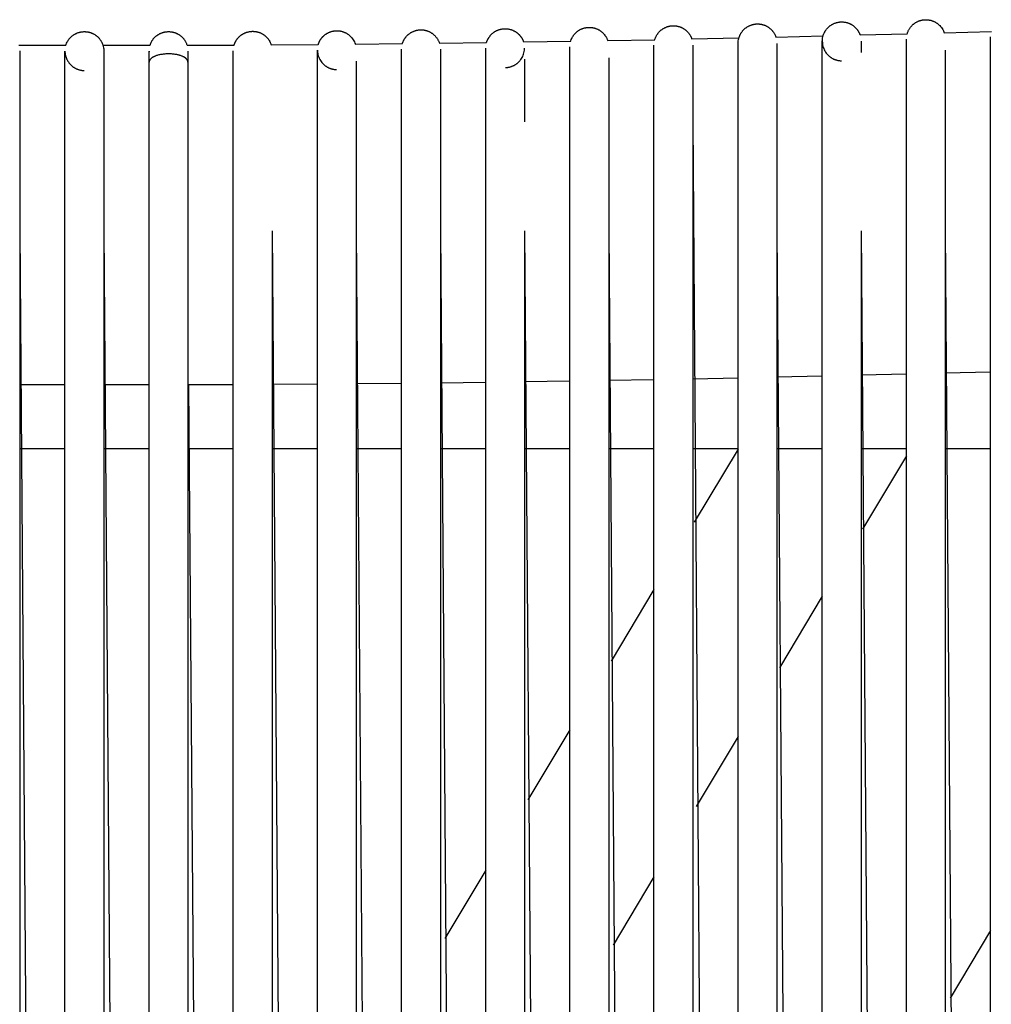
# Model space of a CAD drawing. Header units: millimetres. Extents: x 5000 to 6892, y 0 to 1693.
# Tile 44 of 49: x 5376 to 5526, y 1535 to 1687. Entities that reach past the tile are written whole.
import ezdxf

# ---------------------------------------------------------------- set-up
doc = ezdxf.new("R2010")
doc.units = ezdxf.units.MM
doc.layers.add('Make2D$Sichtbar$Kurven', color=18, linetype='Continuous', true_color=0x000000)

msp = doc.modelspace()

# ---------------------------------------------------------------- linework, layer by layer
at = {"layer": 'Make2D$Sichtbar$Kurven', "color": 18, "lineweight": -3, "true_color": 0x000000}
for points in [[(5500.98, 1685.89), (5501.04, 1685.93), (5501.1, 1685.98), (5501.17, 1686.02), (5501.23, 1686.06), (5501.29, 1686.1), (5501.36, 1686.13), (5501.42, 1686.17), (5501.49, 1686.2), (5501.55, 1686.23), (5501.62, 1686.26), (5501.69, 1686.29), (5501.75, 1686.32), (5501.82, 1686.34), (5501.89, 1686.37), (5501.96, 1686.39), (5502.03, 1686.41), (5502.1, 1686.43), (5502.17, 1686.44), (5502.25, 1686.46), (5502.32, 1686.47), (5502.39, 1686.48), (5502.46, 1686.49), (5502.54, 1686.5), (5502.61, 1686.5), (5502.68, 1686.51), (5502.76, 1686.51), (5502.83, 1686.51), (5502.9, 1686.51), (5502.98, 1686.51), (5503.05, 1686.5), (5503.13, 1686.49), (5503.2, 1686.49), (5503.27, 1686.48), (5503.35, 1686.46), (5503.42, 1686.45), (5503.49, 1686.43), (5503.56, 1686.42), (5503.64, 1686.4), (5503.71, 1686.38), (5503.78, 1686.35), (5503.85, 1686.33), (5503.91, 1686.3), (5503.98, 1686.27), (5504.05, 1686.25), (5504.12, 1686.21), (5504.18, 1686.18), (5504.25, 1686.15), (5504.31, 1686.11), (5504.37, 1686.07), (5504.43, 1686.04), (5504.5, 1686), (5504.56, 1685.95), (5504.61, 1685.91), (5504.67, 1685.87), (5504.73, 1685.82), (5504.79, 1685.77), (5504.84, 1685.72), (5504.89, 1685.67), (5504.95, 1685.62), (5505, 1685.57), (5505.05, 1685.51), (5505.1, 1685.46), (5505.14, 1685.4), (5505.19, 1685.34), (5505.23, 1685.29), (5505.26, 1685.24), (5505.3, 1685.19), (5505.33, 1685.14), (5505.36, 1685.09), (5505.4, 1685.04), (5505.43, 1684.98), (5505.46, 1684.93), (5505.48, 1684.88), (5505.51, 1684.82), (5505.54, 1684.77), (5505.56, 1684.71), (5505.58, 1684.66), (5505.61, 1684.6), (5505.63, 1684.55), (5505.65, 1684.49)], [(5513.7, 1685.99), (5513.76, 1686.04), (5513.81, 1686.09), (5513.87, 1686.14), (5513.93, 1686.18), (5513.98, 1686.23), (5514.04, 1686.28), (5514.1, 1686.32), (5514.16, 1686.36), (5514.23, 1686.4), (5514.29, 1686.44), (5514.35, 1686.47), (5514.42, 1686.51), (5514.48, 1686.54), (5514.55, 1686.57), (5514.61, 1686.6), (5514.68, 1686.63), (5514.75, 1686.66), (5514.82, 1686.68), (5514.89, 1686.71), (5514.96, 1686.73), (5515.03, 1686.75), (5515.1, 1686.77), (5515.17, 1686.78), (5515.24, 1686.8), (5515.31, 1686.81), (5515.39, 1686.82), (5515.46, 1686.83), (5515.53, 1686.84), (5515.61, 1686.84), (5515.68, 1686.85), (5515.76, 1686.85), (5515.83, 1686.85), (5515.91, 1686.85), (5515.98, 1686.85), (5516.05, 1686.84), (5516.13, 1686.84), (5516.2, 1686.83), (5516.27, 1686.82), (5516.35, 1686.8), (5516.42, 1686.79), (5516.49, 1686.77), (5516.56, 1686.76), (5516.63, 1686.74), (5516.7, 1686.72), (5516.77, 1686.69), (5516.84, 1686.67), (5516.91, 1686.64), (5516.98, 1686.62), (5517.04, 1686.59), (5517.11, 1686.56), (5517.18, 1686.52), (5517.24, 1686.49), (5517.3, 1686.45), (5517.37, 1686.42), (5517.43, 1686.38), (5517.49, 1686.34), (5517.55, 1686.3), (5517.61, 1686.25), (5517.67, 1686.21), (5517.73, 1686.16), (5517.78, 1686.11), (5517.84, 1686.06), (5517.89, 1686.01), (5517.95, 1685.96), (5518.09, 1685.81), (5518.21, 1685.65), (5518.33, 1685.49), (5518.43, 1685.32), (5518.52, 1685.14), (5518.6, 1684.96), (5518.65, 1684.84)], [(5382.95, 1682.92), (5382.99, 1683.02), (5383.06, 1683.21), (5383.15, 1683.4), (5383.19, 1683.46), (5383.23, 1683.53), (5383.26, 1683.59), (5383.3, 1683.66), (5383.34, 1683.72), (5383.39, 1683.78), (5383.43, 1683.84), (5383.48, 1683.89), (5383.52, 1683.95), (5383.57, 1684.01), (5383.62, 1684.06), (5383.67, 1684.11), (5383.72, 1684.16), (5383.78, 1684.21), (5383.83, 1684.26), (5383.89, 1684.31), (5383.94, 1684.36), (5384, 1684.4), (5384.06, 1684.45), (5384.12, 1684.49), (5384.18, 1684.53), (5384.24, 1684.57), (5384.31, 1684.6), (5384.37, 1684.64), (5384.43, 1684.67), (5384.5, 1684.71), (5384.57, 1684.74), (5384.63, 1684.77), (5384.7, 1684.8), (5384.77, 1684.82), (5384.84, 1684.85), (5384.91, 1684.87), (5384.99, 1684.89), (5385.06, 1684.91), (5385.13, 1684.93), (5385.2, 1684.95), (5385.27, 1684.96), (5385.35, 1684.97), (5385.42, 1684.98), (5385.49, 1684.99), (5385.57, 1685), (5385.64, 1685), (5385.71, 1685.01), (5385.79, 1685.01), (5385.86, 1685.01), (5385.93, 1685.01), (5386, 1685), (5386.08, 1685), (5386.15, 1684.99), (5386.22, 1684.98), (5386.29, 1684.97), (5386.37, 1684.96), (5386.44, 1684.94), (5386.51, 1684.93), (5386.58, 1684.91), (5386.65, 1684.89), (5386.72, 1684.87), (5386.79, 1684.85), (5386.86, 1684.82), (5386.93, 1684.79), (5387, 1684.76), (5387.07, 1684.73), (5387.13, 1684.7), (5387.2, 1684.67)], [(5395.95, 1682.91), (5395.97, 1682.98), (5396, 1683.04), (5396.02, 1683.11), (5396.05, 1683.18), (5396.08, 1683.25), (5396.11, 1683.32), (5396.15, 1683.38), (5396.18, 1683.45), (5396.22, 1683.51), (5396.25, 1683.58), (5396.29, 1683.64), (5396.33, 1683.7), (5396.38, 1683.76), (5396.42, 1683.82), (5396.46, 1683.88), (5396.51, 1683.93), (5396.56, 1683.99), (5396.61, 1684.04), (5396.66, 1684.1), (5396.71, 1684.15), (5396.76, 1684.2), (5396.81, 1684.25), (5396.87, 1684.3), (5396.93, 1684.34), (5396.98, 1684.39), (5397.04, 1684.43), (5397.1, 1684.48), (5397.16, 1684.52), (5397.23, 1684.56), (5397.29, 1684.59), (5397.35, 1684.63), (5397.42, 1684.67), (5397.49, 1684.7), (5397.55, 1684.73), (5397.62, 1684.76), (5397.69, 1684.79), (5397.76, 1684.82), (5397.83, 1684.84), (5397.9, 1684.87), (5397.97, 1684.89), (5398.04, 1684.91), (5398.11, 1684.93), (5398.18, 1684.94), (5398.25, 1684.96), (5398.33, 1684.97), (5398.4, 1684.98), (5398.47, 1684.99), (5398.54, 1685), (5398.62, 1685), (5398.69, 1685.01), (5398.76, 1685.01), (5398.84, 1685.01), (5398.91, 1685.01), (5398.98, 1685.01), (5399.06, 1685), (5399.13, 1684.99), (5399.2, 1684.98), (5399.27, 1684.97), (5399.35, 1684.96), (5399.42, 1684.95), (5399.49, 1684.93), (5399.56, 1684.91), (5399.63, 1684.89), (5399.71, 1684.87), (5399.78, 1684.85), (5399.85, 1684.83)], [(5408.95, 1682.94), (5408.97, 1683.01), (5408.99, 1683.07), (5409.01, 1683.13), (5409.04, 1683.2), (5409.06, 1683.26), (5409.09, 1683.32), (5409.12, 1683.38), (5409.15, 1683.44), (5409.18, 1683.49), (5409.21, 1683.55), (5409.24, 1683.61), (5409.28, 1683.67), (5409.31, 1683.72), (5409.35, 1683.78), (5409.39, 1683.83), (5409.43, 1683.88), (5409.47, 1683.93), (5409.51, 1683.99), (5409.56, 1684.04), (5409.6, 1684.09), (5409.65, 1684.13), (5409.69, 1684.18), (5409.74, 1684.23), (5409.79, 1684.27), (5409.84, 1684.32), (5409.89, 1684.36), (5409.94, 1684.4), (5409.99, 1684.44), (5410.05, 1684.48), (5410.1, 1684.52), (5410.16, 1684.56), (5410.21, 1684.6), (5410.28, 1684.64), (5410.34, 1684.67), (5410.41, 1684.71), (5410.47, 1684.74), (5410.54, 1684.77), (5410.61, 1684.81), (5410.68, 1684.83), (5410.74, 1684.86), (5410.81, 1684.89), (5410.88, 1684.91), (5410.95, 1684.93), (5411.02, 1684.95), (5411.09, 1684.97), (5411.16, 1684.99), (5411.24, 1685), (5411.31, 1685.02), (5411.38, 1685.03), (5411.45, 1685.04), (5411.52, 1685.04), (5411.6, 1685.05), (5411.67, 1685.05), (5411.74, 1685.06), (5411.82, 1685.06), (5411.89, 1685.06), (5411.96, 1685.05), (5412.04, 1685.05), (5412.11, 1685.04), (5412.18, 1685.03), (5412.26, 1685.02), (5412.33, 1685.01), (5412.4, 1685), (5412.48, 1684.98)], [(5412.48, 1684.98), (5412.55, 1684.96), (5412.62, 1684.95), (5412.69, 1684.92), (5412.76, 1684.9), (5412.83, 1684.88), (5412.9, 1684.85), (5412.97, 1684.82), (5413.04, 1684.8), (5413.11, 1684.76), (5413.17, 1684.73), (5413.24, 1684.7), (5413.3, 1684.66), (5413.36, 1684.63), (5413.43, 1684.59), (5413.49, 1684.55), (5413.55, 1684.51), (5413.61, 1684.46), (5413.66, 1684.42), (5413.72, 1684.37), (5413.78, 1684.32), (5413.83, 1684.28), (5413.89, 1684.23), (5413.94, 1684.17), (5413.99, 1684.12), (5414.04, 1684.07), (5414.09, 1684.01), (5414.13, 1683.96), (5414.18, 1683.9), (5414.23, 1683.84), (5414.27, 1683.78), (5414.31, 1683.72), (5414.35, 1683.65), (5414.45, 1683.49), (5414.53, 1683.32), (5414.61, 1683.14), (5414.67, 1682.97)], [(5421.94, 1683.03), (5421.96, 1683.08), (5421.98, 1683.13), (5421.99, 1683.18), (5422.01, 1683.23), (5422.03, 1683.28), (5422.06, 1683.33), (5422.08, 1683.38), (5422.1, 1683.43), (5422.12, 1683.48), (5422.15, 1683.53), (5422.17, 1683.58), (5422.2, 1683.63), (5422.23, 1683.68), (5422.26, 1683.72), (5422.28, 1683.77), (5422.31, 1683.81), (5422.35, 1683.86), (5422.38, 1683.9), (5422.41, 1683.95), (5422.44, 1683.99), (5422.48, 1684.03), (5422.51, 1684.08), (5422.55, 1684.12), (5422.58, 1684.16), (5422.62, 1684.2), (5422.66, 1684.24), (5422.7, 1684.28), (5422.74, 1684.32), (5422.78, 1684.36), (5422.82, 1684.39), (5422.86, 1684.43), (5422.9, 1684.47), (5422.96, 1684.51), (5423.02, 1684.56), (5423.08, 1684.6), (5423.14, 1684.64), (5423.2, 1684.68), (5423.27, 1684.72), (5423.33, 1684.76), (5423.4, 1684.79), (5423.46, 1684.83), (5423.53, 1684.86), (5423.59, 1684.89), (5423.66, 1684.92), (5423.73, 1684.95), (5423.8, 1684.97), (5423.86, 1685), (5423.93, 1685.02), (5424, 1685.04), (5424.08, 1685.06), (5424.15, 1685.08), (5424.22, 1685.09), (5424.29, 1685.1), (5424.36, 1685.12), (5424.43, 1685.13), (5424.51, 1685.13), (5424.58, 1685.14), (5424.65, 1685.15), (5424.73, 1685.15), (5424.8, 1685.15), (5424.88, 1685.15), (5424.95, 1685.15), (5425.03, 1685.14), (5425.1, 1685.14)], [(5425.1, 1685.14), (5425.17, 1685.13), (5425.25, 1685.12), (5425.32, 1685.11), (5425.39, 1685.09), (5425.47, 1685.08), (5425.54, 1685.06), (5425.61, 1685.04), (5425.68, 1685.02), (5425.75, 1685), (5425.82, 1684.98), (5425.89, 1684.95), (5425.96, 1684.92), (5426.02, 1684.89), (5426.09, 1684.86), (5426.16, 1684.83), (5426.22, 1684.8), (5426.29, 1684.76), (5426.35, 1684.73), (5426.41, 1684.69), (5426.47, 1684.65), (5426.53, 1684.61), (5426.59, 1684.57), (5426.65, 1684.52), (5426.71, 1684.48), (5426.76, 1684.43), (5426.82, 1684.38), (5426.87, 1684.33), (5426.93, 1684.28), (5426.98, 1684.22), (5427.03, 1684.17), (5427.08, 1684.12), (5427.13, 1684.06), (5427.24, 1683.91), (5427.35, 1683.75), (5427.45, 1683.58), (5427.54, 1683.41), (5427.61, 1683.23), (5427.67, 1683.08)], [(5434.94, 1683.15), (5434.96, 1683.21), (5434.97, 1683.26), (5434.99, 1683.31), (5435.01, 1683.37), (5435.04, 1683.43), (5435.07, 1683.5), (5435.1, 1683.57), (5435.13, 1683.63), (5435.16, 1683.7), (5435.2, 1683.76), (5435.23, 1683.82), (5435.27, 1683.88), (5435.31, 1683.94), (5435.35, 1684), (5435.39, 1684.06), (5435.44, 1684.12), (5435.48, 1684.18), (5435.53, 1684.23), (5435.58, 1684.29), (5435.63, 1684.34), (5435.68, 1684.39), (5435.73, 1684.45), (5435.79, 1684.5), (5435.84, 1684.55), (5435.9, 1684.59), (5435.95, 1684.64), (5436.01, 1684.69), (5436.07, 1684.73), (5436.13, 1684.77), (5436.19, 1684.81), (5436.26, 1684.85), (5436.32, 1684.89), (5436.38, 1684.92), (5436.45, 1684.96), (5436.51, 1684.99), (5436.58, 1685.02), (5436.65, 1685.05), (5436.71, 1685.08), (5436.78, 1685.1), (5436.85, 1685.13), (5436.92, 1685.15), (5436.99, 1685.17), (5437.06, 1685.19), (5437.13, 1685.21), (5437.2, 1685.22), (5437.28, 1685.24), (5437.35, 1685.25), (5437.42, 1685.26), (5437.5, 1685.27), (5437.57, 1685.28), (5437.64, 1685.28), (5437.72, 1685.28)], [(5437.72, 1685.28), (5437.79, 1685.29), (5437.87, 1685.28), (5437.94, 1685.28), (5438.02, 1685.28), (5438.09, 1685.27), (5438.16, 1685.26), (5438.24, 1685.26), (5438.31, 1685.24), (5438.38, 1685.23), (5438.45, 1685.22), (5438.53, 1685.2), (5438.6, 1685.18), (5438.67, 1685.16), (5438.74, 1685.14), (5438.81, 1685.12), (5438.87, 1685.09), (5438.94, 1685.06), (5439.01, 1685.04), (5439.08, 1685.01), (5439.14, 1684.97), (5439.21, 1684.94), (5439.27, 1684.91), (5439.34, 1684.87), (5439.4, 1684.83), (5439.46, 1684.79), (5439.52, 1684.75), (5439.58, 1684.71), (5439.64, 1684.66), (5439.7, 1684.62), (5439.76, 1684.57), (5439.81, 1684.52), (5439.87, 1684.47), (5439.93, 1684.4), (5440, 1684.34), (5440.06, 1684.27), (5440.13, 1684.2), (5440.18, 1684.12), (5440.24, 1684.05), (5440.29, 1683.97), (5440.35, 1683.89), (5440.39, 1683.81), (5440.44, 1683.73), (5440.48, 1683.65), (5440.53, 1683.57), (5440.56, 1683.48), (5440.6, 1683.4), (5440.63, 1683.31), (5440.66, 1683.22)], [(5447.94, 1683.32), (5447.95, 1683.37), (5447.97, 1683.42), (5447.99, 1683.48), (5448.01, 1683.54), (5448.03, 1683.59), (5448.06, 1683.65), (5448.08, 1683.7), (5448.11, 1683.76), (5448.13, 1683.81), (5448.16, 1683.87), (5448.19, 1683.92), (5448.22, 1683.97), (5448.25, 1684.02), (5448.28, 1684.07), (5448.32, 1684.12), (5448.35, 1684.17), (5448.38, 1684.22), (5448.43, 1684.28), (5448.48, 1684.34), (5448.52, 1684.4), (5448.57, 1684.45), (5448.62, 1684.51), (5448.67, 1684.56), (5448.72, 1684.61), (5448.78, 1684.67), (5448.83, 1684.71), (5448.89, 1684.76), (5448.94, 1684.81), (5449, 1684.85), (5449.06, 1684.9), (5449.12, 1684.94), (5449.18, 1684.98), (5449.24, 1685.02), (5449.31, 1685.06), (5449.37, 1685.09), (5449.43, 1685.13), (5449.5, 1685.16), (5449.57, 1685.19), (5449.63, 1685.22), (5449.7, 1685.25), (5449.77, 1685.27), (5449.84, 1685.3), (5449.91, 1685.32), (5449.98, 1685.34), (5450.05, 1685.36), (5450.12, 1685.38), (5450.2, 1685.4), (5450.27, 1685.41), (5450.34, 1685.42)], [(5450.34, 1685.42), (5450.42, 1685.43), (5450.49, 1685.44), (5450.56, 1685.45), (5450.64, 1685.45), (5450.71, 1685.46), (5450.79, 1685.46), (5450.86, 1685.46), (5450.93, 1685.46), (5451.01, 1685.45), (5451.08, 1685.45), (5451.15, 1685.44), (5451.23, 1685.43), (5451.3, 1685.42), (5451.37, 1685.41), (5451.44, 1685.39), (5451.51, 1685.38), (5451.58, 1685.36), (5451.65, 1685.34), (5451.72, 1685.32), (5451.79, 1685.3), (5451.86, 1685.27), (5451.93, 1685.24), (5452, 1685.22), (5452.07, 1685.19), (5452.13, 1685.15), (5452.2, 1685.12), (5452.26, 1685.09), (5452.33, 1685.05), (5452.39, 1685.01), (5452.45, 1684.97), (5452.51, 1684.93), (5452.58, 1684.89), (5452.62, 1684.85), (5452.67, 1684.82), (5452.72, 1684.78), (5452.76, 1684.74), (5452.81, 1684.7), (5452.85, 1684.66), (5452.89, 1684.62), (5452.93, 1684.58), (5452.97, 1684.54), (5453.01, 1684.5), (5453.05, 1684.45), (5453.09, 1684.41), (5453.13, 1684.37), (5453.17, 1684.32), (5453.2, 1684.28), (5453.24, 1684.23), (5453.27, 1684.18), (5453.3, 1684.13), (5453.33, 1684.09), (5453.37, 1684.04), (5453.4, 1683.99), (5453.42, 1683.94), (5453.45, 1683.89), (5453.48, 1683.83), (5453.51, 1683.78), (5453.53, 1683.73), (5453.55, 1683.68), (5453.58, 1683.62), (5453.6, 1683.57), (5453.62, 1683.52), (5453.64, 1683.46), (5453.66, 1683.41)], [(5460.94, 1683.52), (5460.96, 1683.59), (5461.02, 1683.77), (5461.1, 1683.95), (5461.18, 1684.12), (5461.22, 1684.18), (5461.26, 1684.25), (5461.3, 1684.31), (5461.34, 1684.37), (5461.38, 1684.43), (5461.43, 1684.49), (5461.47, 1684.55), (5461.52, 1684.61), (5461.57, 1684.66), (5461.61, 1684.72), (5461.67, 1684.77), (5461.72, 1684.82), (5461.77, 1684.87), (5461.82, 1684.92), (5461.88, 1684.97), (5461.94, 1685.01), (5461.99, 1685.06), (5462.05, 1685.1), (5462.11, 1685.14), (5462.17, 1685.19), (5462.23, 1685.22), (5462.3, 1685.26), (5462.36, 1685.3), (5462.43, 1685.33), (5462.49, 1685.37), (5462.56, 1685.4), (5462.63, 1685.43), (5462.69, 1685.46), (5462.76, 1685.48), (5462.83, 1685.51), (5462.9, 1685.53), (5462.98, 1685.55)], [(5462.98, 1685.55), (5463.05, 1685.57), (5463.12, 1685.59), (5463.19, 1685.61), (5463.27, 1685.62), (5463.34, 1685.63), (5463.41, 1685.65), (5463.48, 1685.65), (5463.56, 1685.66), (5463.63, 1685.67), (5463.7, 1685.67), (5463.78, 1685.67), (5463.85, 1685.67), (5463.92, 1685.67), (5464, 1685.67), (5464.07, 1685.66), (5464.14, 1685.65), (5464.21, 1685.65), (5464.29, 1685.64), (5464.36, 1685.62), (5464.43, 1685.61), (5464.5, 1685.59), (5464.57, 1685.57), (5464.64, 1685.56), (5464.71, 1685.53), (5464.78, 1685.51), (5464.85, 1685.49), (5464.92, 1685.46), (5464.99, 1685.43), (5465.06, 1685.4), (5465.13, 1685.37), (5465.19, 1685.34), (5465.26, 1685.3), (5465.32, 1685.27), (5465.38, 1685.23), (5465.44, 1685.19), (5465.5, 1685.15), (5465.56, 1685.11), (5465.61, 1685.07), (5465.67, 1685.03), (5465.72, 1684.99), (5465.78, 1684.94), (5465.83, 1684.89), (5465.88, 1684.85), (5465.93, 1684.8), (5465.98, 1684.75), (5466.02, 1684.7), (5466.07, 1684.65), (5466.12, 1684.59), (5466.16, 1684.54), (5466.2, 1684.49), (5466.24, 1684.43), (5466.28, 1684.37), (5466.32, 1684.32), (5466.36, 1684.26), (5466.4, 1684.2), (5466.43, 1684.14), (5466.46, 1684.08), (5466.5, 1684.01), (5466.53, 1683.95), (5466.55, 1683.89), (5466.58, 1683.82), (5466.61, 1683.76), (5466.63, 1683.69), (5466.66, 1683.63)], [(5473.94, 1683.76), (5473.96, 1683.85), (5474.02, 1684.03), (5474.05, 1684.1), (5474.08, 1684.16), (5474.11, 1684.23), (5474.15, 1684.3), (5474.18, 1684.36), (5474.22, 1684.43), (5474.26, 1684.49), (5474.29, 1684.55), (5474.34, 1684.61), (5474.38, 1684.67), (5474.42, 1684.73), (5474.47, 1684.79), (5474.51, 1684.85), (5474.56, 1684.9), (5474.61, 1684.96), (5474.66, 1685.01), (5474.71, 1685.06), (5474.76, 1685.11), (5474.82, 1685.16), (5474.87, 1685.21), (5474.93, 1685.26), (5474.99, 1685.3), (5475.05, 1685.34), (5475.11, 1685.39), (5475.17, 1685.43), (5475.23, 1685.47), (5475.29, 1685.51), (5475.36, 1685.54), (5475.42, 1685.58), (5475.49, 1685.61), (5475.55, 1685.64), (5475.62, 1685.67)], [(5475.62, 1685.67), (5475.69, 1685.7), (5475.76, 1685.73), (5475.83, 1685.75), (5475.9, 1685.78), (5475.97, 1685.8), (5476.04, 1685.82), (5476.12, 1685.84), (5476.19, 1685.85), (5476.26, 1685.87), (5476.33, 1685.88), (5476.4, 1685.89), (5476.48, 1685.9), (5476.55, 1685.91), (5476.62, 1685.91), (5476.7, 1685.92), (5476.77, 1685.92), (5476.84, 1685.92), (5476.91, 1685.92), (5476.99, 1685.92), (5477.06, 1685.91), (5477.13, 1685.9), (5477.21, 1685.89), (5477.28, 1685.88), (5477.35, 1685.87), (5477.42, 1685.86), (5477.49, 1685.84), (5477.57, 1685.82), (5477.64, 1685.8), (5477.71, 1685.78), (5477.78, 1685.76), (5477.85, 1685.73), (5477.92, 1685.71), (5477.99, 1685.68), (5478.06, 1685.65), (5478.12, 1685.62), (5478.19, 1685.58), (5478.26, 1685.55), (5478.32, 1685.51), (5478.38, 1685.48), (5478.44, 1685.44), (5478.51, 1685.4), (5478.57, 1685.35), (5478.62, 1685.31), (5478.68, 1685.27), (5478.74, 1685.22), (5478.79, 1685.17), (5478.85, 1685.12), (5478.9, 1685.07), (5478.95, 1685.02), (5479, 1684.97), (5479.05, 1684.91), (5479.1, 1684.86), (5479.15, 1684.8), (5479.19, 1684.74), (5479.24, 1684.69), (5479.28, 1684.63), (5479.32, 1684.57), (5479.36, 1684.5), (5479.4, 1684.44), (5479.44, 1684.38), (5479.47, 1684.31), (5479.5, 1684.24), (5479.54, 1684.18), (5479.57, 1684.11), (5479.59, 1684.05), (5479.61, 1684), (5479.63, 1683.94), (5479.65, 1683.88)], [(5486.81, 1683.2), (5486.81, 1683.2), (5486.82, 1683.38), (5486.84, 1683.58), (5486.87, 1683.77), (5486.91, 1683.95), (5486.93, 1684.02), (5486.95, 1684.1), (5486.97, 1684.17), (5487, 1684.24), (5487.02, 1684.31), (5487.05, 1684.37), (5487.08, 1684.44), (5487.11, 1684.51), (5487.14, 1684.57), (5487.18, 1684.64), (5487.21, 1684.7), (5487.25, 1684.77), (5487.29, 1684.83), (5487.33, 1684.89), (5487.37, 1684.95), (5487.42, 1685.01), (5487.46, 1685.06), (5487.51, 1685.12), (5487.55, 1685.18), (5487.6, 1685.23), (5487.65, 1685.28), (5487.71, 1685.34), (5487.76, 1685.39), (5487.81, 1685.44), (5487.87, 1685.49), (5487.92, 1685.53), (5487.98, 1685.58), (5488.04, 1685.62), (5488.1, 1685.67), (5488.16, 1685.71), (5488.23, 1685.75), (5488.29, 1685.79)], [(5488.29, 1685.79), (5488.36, 1685.82), (5488.42, 1685.86), (5488.49, 1685.89), (5488.55, 1685.92), (5488.62, 1685.95), (5488.69, 1685.98), (5488.76, 1686.01), (5488.83, 1686.03), (5488.9, 1686.06), (5488.97, 1686.08), (5489.04, 1686.1), (5489.11, 1686.12), (5489.18, 1686.13), (5489.25, 1686.15), (5489.32, 1686.16), (5489.4, 1686.17), (5489.47, 1686.18), (5489.54, 1686.19), (5489.61, 1686.19), (5489.69, 1686.2), (5489.76, 1686.2), (5489.83, 1686.2), (5489.91, 1686.2), (5489.98, 1686.2), (5490.05, 1686.19), (5490.13, 1686.18), (5490.2, 1686.17), (5490.27, 1686.16), (5490.35, 1686.15), (5490.42, 1686.14), (5490.49, 1686.12), (5490.57, 1686.1), (5490.64, 1686.08), (5490.71, 1686.06), (5490.78, 1686.04), (5490.85, 1686.02), (5490.92, 1685.99), (5490.99, 1685.96), (5491.05, 1685.93), (5491.12, 1685.9), (5491.19, 1685.87), (5491.25, 1685.83), (5491.31, 1685.8), (5491.38, 1685.76), (5491.44, 1685.72), (5491.5, 1685.68), (5491.56, 1685.64), (5491.62, 1685.6), (5491.68, 1685.55), (5491.73, 1685.5), (5491.79, 1685.46), (5491.84, 1685.41), (5491.9, 1685.36), (5491.95, 1685.31), (5492, 1685.25), (5492.05, 1685.2), (5492.1, 1685.14), (5492.14, 1685.09), (5492.19, 1685.03), (5492.23, 1684.97), (5492.28, 1684.91), (5492.32, 1684.85), (5492.36, 1684.78), (5492.4, 1684.72), (5492.44, 1684.65), (5492.47, 1684.59), (5492.51, 1684.52), (5492.54, 1684.45), (5492.57, 1684.38), (5492.6, 1684.31), (5492.63, 1684.24), (5492.65, 1684.17)], [(5499.81, 1683.51), (5499.81, 1683.52), (5499.82, 1683.71), (5499.84, 1683.9), (5499.85, 1683.97), (5499.86, 1684.05), (5499.87, 1684.12), (5499.89, 1684.19), (5499.91, 1684.26), (5499.93, 1684.34), (5499.95, 1684.41), (5499.97, 1684.48), (5500, 1684.55), (5500.02, 1684.61), (5500.05, 1684.68), (5500.08, 1684.75), (5500.11, 1684.81), (5500.14, 1684.88), (5500.18, 1684.94), (5500.21, 1685.01), (5500.25, 1685.07), (5500.29, 1685.13), (5500.33, 1685.19), (5500.37, 1685.25), (5500.41, 1685.31), (5500.46, 1685.37), (5500.5, 1685.43), (5500.55, 1685.48), (5500.6, 1685.54), (5500.65, 1685.59), (5500.7, 1685.65), (5500.76, 1685.7), (5500.81, 1685.75), (5500.87, 1685.8), (5500.92, 1685.84), (5500.98, 1685.89)], [(5512.93, 1684.68), (5512.96, 1684.77), (5512.99, 1684.86), (5513.02, 1684.95), (5513.06, 1685.04), (5513.1, 1685.13), (5513.14, 1685.21), (5513.18, 1685.3), (5513.23, 1685.38), (5513.28, 1685.46), (5513.33, 1685.54), (5513.39, 1685.62), (5513.45, 1685.7), (5513.51, 1685.77), (5513.57, 1685.85), (5513.64, 1685.92), (5513.7, 1685.99)], [(5518.65, 1684.84), (5525.93, 1685.04)], [(5387.2, 1684.67), (5387.27, 1684.63), (5387.33, 1684.6), (5387.4, 1684.56), (5387.46, 1684.52), (5387.52, 1684.48), (5387.58, 1684.43), (5387.64, 1684.39), (5387.7, 1684.34), (5387.75, 1684.3), (5387.81, 1684.25), (5387.86, 1684.2), (5387.92, 1684.15), (5387.97, 1684.1), (5388.02, 1684.04), (5388.07, 1683.99), (5388.11, 1683.93), (5388.16, 1683.88), (5388.2, 1683.82), (5388.25, 1683.76), (5388.29, 1683.7), (5388.33, 1683.64), (5388.37, 1683.58), (5388.41, 1683.52), (5388.44, 1683.45), (5388.48, 1683.39), (5388.51, 1683.32), (5388.54, 1683.25), (5388.57, 1683.19), (5388.6, 1683.12), (5388.63, 1683.05), (5388.65, 1682.98), (5388.67, 1682.91), (5388.73, 1682.72), (5388.77, 1682.53), (5388.79, 1682.34), (5388.81, 1682.15), (5388.81, 1682.01), (5388.81, 1681.99), (5388.81, 1681.98), (5388.81, 1681.97), (5388.81, 1681.95), (5388.81, 1681.93), (5388.81, 1681.81), (5388.81, 1681.18), (5388.81, 1680.29)], [(5399.85, 1684.83), (5399.92, 1684.8), (5399.99, 1684.77), (5400.05, 1684.74), (5400.12, 1684.71), (5400.19, 1684.68), (5400.25, 1684.64), (5400.32, 1684.61), (5400.38, 1684.57), (5400.44, 1684.53), (5400.5, 1684.49), (5400.56, 1684.45), (5400.62, 1684.4), (5400.68, 1684.36), (5400.74, 1684.31), (5400.79, 1684.26), (5400.85, 1684.21), (5400.9, 1684.16), (5400.95, 1684.11), (5401, 1684.06), (5401.05, 1684.01), (5401.1, 1683.95), (5401.15, 1683.89), (5401.19, 1683.84), (5401.24, 1683.78), (5401.28, 1683.72), (5401.32, 1683.66), (5401.36, 1683.6), (5401.4, 1683.53), (5401.43, 1683.47), (5401.47, 1683.4), (5401.5, 1683.34), (5401.54, 1683.27), (5401.57, 1683.18), (5401.61, 1683.09), (5401.64, 1683.01), (5401.67, 1682.92)], [(5440.66, 1683.22), (5447.94, 1683.32)], [(5453.66, 1683.41), (5460.94, 1683.52)], [(5466.66, 1683.63), (5473.94, 1683.76)], [(5479.65, 1683.88), (5486.93, 1684.04)], [(5492.65, 1684.17), (5499.93, 1684.34)], [(5499.81, 1681.78), (5499.81, 1683.31), (5499.81, 1683.35), (5499.81, 1683.45), (5499.81, 1683.47), (5499.81, 1683.48), (5499.81, 1683.49), (5499.81, 1683.5), (5499.81, 1683.51), (5499.82, 1683.32), (5499.84, 1683.13), (5499.87, 1682.94), (5499.91, 1682.75), (5499.96, 1682.56), (5500.03, 1682.38), (5500.11, 1682.2), (5500.21, 1682.02), (5500.31, 1681.85), (5500.43, 1681.68), (5500.48, 1681.62), (5500.53, 1681.57), (5500.58, 1681.51), (5500.63, 1681.46), (5500.68, 1681.4), (5500.73, 1681.35), (5500.78, 1681.3), (5500.84, 1681.25), (5500.89, 1681.2), (5500.95, 1681.16), (5501.01, 1681.11), (5501.07, 1681.07), (5501.13, 1681.03), (5501.19, 1680.99), (5501.25, 1680.95), (5501.31, 1680.91), (5501.38, 1680.88), (5501.44, 1680.84), (5501.51, 1680.81), (5501.57, 1680.78), (5501.64, 1680.75), (5501.71, 1680.72), (5501.78, 1680.69), (5501.85, 1680.67), (5501.92, 1680.65), (5501.99, 1680.63), (5502.06, 1680.61), (5502.13, 1680.59), (5502.2, 1680.57), (5502.28, 1680.56), (5502.35, 1680.55), (5502.42, 1680.54), (5502.49, 1680.53), (5502.57, 1680.52), (5502.64, 1680.52), (5502.71, 1680.51), (5502.78, 1680.51)], [(5505.65, 1684.49), (5512.93, 1684.68)], [(5505.81, 1683.51), (5505.81, 1683.51), (5505.81, 1683.49), (5505.81, 1681.78)], [(5512.81, 1682.12), (5512.81, 1683.02), (5512.81, 1683.66), (5512.81, 1683.85), (5512.81, 1683.85)], [(5525.81, 1682.49), (5525.81, 1684.22)], [(5375.68, 1682.94), (5382.95, 1682.92)], [(5375.81, 1682.05), (5375.81, 1680.34)], [(5382.81, 1680.29), (5382.81, 1681.82), (5382.81, 1681.85), (5382.81, 1681.93), (5382.81, 1681.95), (5382.81, 1681.97), (5382.81, 1681.99), (5382.81, 1682), (5382.81, 1682.01), (5382.81, 1682.01), (5382.81, 1681.87), (5382.83, 1681.67), (5382.86, 1681.48), (5382.9, 1681.3), (5382.95, 1681.11), (5382.97, 1681.04), (5383, 1680.97), (5383.02, 1680.9), (5383.05, 1680.83), (5383.08, 1680.76), (5383.11, 1680.7), (5383.15, 1680.63), (5383.18, 1680.57), (5383.22, 1680.5), (5383.25, 1680.44), (5383.29, 1680.38), (5383.33, 1680.32), (5383.38, 1680.26), (5383.42, 1680.2), (5383.46, 1680.14), (5383.51, 1680.08), (5383.56, 1680.03), (5383.61, 1679.97), (5383.66, 1679.92), (5383.71, 1679.87), (5383.76, 1679.82), (5383.82, 1679.77), (5383.87, 1679.72), (5383.93, 1679.67), (5383.99, 1679.63), (5384.04, 1679.58), (5384.1, 1679.54), (5384.17, 1679.5), (5384.23, 1679.46), (5384.29, 1679.42), (5384.36, 1679.39), (5384.42, 1679.35), (5384.49, 1679.32), (5384.56, 1679.28), (5384.63, 1679.25), (5384.7, 1679.22), (5384.77, 1679.2), (5384.84, 1679.17), (5384.91, 1679.15), (5384.98, 1679.13), (5385.05, 1679.11), (5385.12, 1679.09), (5385.2, 1679.07), (5385.27, 1679.06), (5385.34, 1679.05), (5385.42, 1679.03), (5385.49, 1679.03), (5385.57, 1679.02), (5385.64, 1679.01), (5385.74, 1679.01), (5385.75, 1679.01)], [(5388.67, 1682.91), (5395.95, 1682.91)], [(5395.81, 1682.01), (5395.81, 1682.01)], [(5395.81, 1680.29), (5395.81, 1681.18), (5395.81, 1681.82), (5395.81, 1681.85), (5395.81, 1681.93), (5395.81, 1681.95), (5395.81, 1681.97), (5395.81, 1681.98), (5395.81, 1682), (5395.81, 1682), (5395.81, 1682.01), (5395.81, 1681.89)], [(5401.67, 1682.92), (5408.95, 1682.94)], [(5401.81, 1682.01), (5401.81, 1681.82), (5401.81, 1681.18), (5401.81, 1680.29)], [(5408.81, 1680.34), (5408.81, 1682.05)], [(5414.67, 1682.97), (5421.94, 1683.03)], [(5421.81, 1680.43), (5421.81, 1681.95), (5421.81, 1681.99), (5421.81, 1682.07), (5421.81, 1682.09), (5421.81, 1682.11), (5421.81, 1682.12), (5421.81, 1682.13), (5421.81, 1682.14), (5421.81, 1682.15), (5421.81, 1682.03), (5421.83, 1681.83), (5421.86, 1681.63), (5421.9, 1681.44), (5421.95, 1681.25), (5422.01, 1681.07), (5422.09, 1680.89), (5422.17, 1680.72), (5422.27, 1680.55), (5422.38, 1680.39), (5422.5, 1680.24), (5422.55, 1680.19), (5422.59, 1680.13), (5422.65, 1680.08), (5422.7, 1680.02), (5422.75, 1679.97), (5422.8, 1679.92), (5422.86, 1679.87), (5422.92, 1679.82), (5422.97, 1679.78), (5423.03, 1679.73), (5423.09, 1679.69), (5423.15, 1679.65), (5423.21, 1679.61), (5423.28, 1679.57), (5423.34, 1679.54), (5423.4, 1679.5), (5423.47, 1679.47), (5423.53, 1679.44), (5423.6, 1679.41), (5423.67, 1679.38), (5423.74, 1679.35), (5423.8, 1679.32), (5423.87, 1679.3), (5423.94, 1679.28), (5424.01, 1679.26), (5424.09, 1679.24), (5424.16, 1679.22), (5424.23, 1679.21), (5424.3, 1679.19), (5424.38, 1679.18), (5424.45, 1679.17), (5424.52, 1679.16), (5424.6, 1679.16), (5424.68, 1679.15), (5424.77, 1679.15)], [(5427.67, 1683.08), (5434.94, 1683.15)], [(5434.81, 1680.57), (5434.81, 1682.09), (5434.81, 1682.25), (5434.81, 1682.29)], [(5440.81, 1682.28), (5440.81, 1682.09), (5440.81, 1681.46), (5440.81, 1680.57)], [(5447.81, 1680.74), (5447.81, 1682.46)], [(5450.86, 1679.46), (5450.9, 1679.46), (5450.98, 1679.46), (5451.05, 1679.47), (5451.13, 1679.48), (5451.21, 1679.49), (5451.28, 1679.5), (5451.36, 1679.51), (5451.43, 1679.52), (5451.5, 1679.54), (5451.57, 1679.56), (5451.64, 1679.58), (5451.72, 1679.6), (5451.79, 1679.62), (5451.85, 1679.65), (5451.92, 1679.67), (5451.99, 1679.7), (5452.06, 1679.73), (5452.12, 1679.76), (5452.19, 1679.79), (5452.25, 1679.83), (5452.32, 1679.86), (5452.38, 1679.9), (5452.44, 1679.94), (5452.5, 1679.98), (5452.56, 1680.02), (5452.62, 1680.07), (5452.68, 1680.11), (5452.74, 1680.16), (5452.79, 1680.21), (5452.85, 1680.25), (5452.9, 1680.31), (5452.95, 1680.36), (5453, 1680.41), (5453.05, 1680.46), (5453.1, 1680.52), (5453.15, 1680.58), (5453.19, 1680.64), (5453.24, 1680.7), (5453.35, 1680.86), (5453.44, 1681.02), (5453.53, 1681.19), (5453.61, 1681.37), (5453.67, 1681.55), (5453.72, 1681.74), (5453.77, 1681.93), (5453.79, 1682.12), (5453.81, 1682.32), (5453.81, 1682.46)], [(5460.81, 1680.95), (5460.81, 1682.67)], [(5473.81, 1681.2), (5473.81, 1682.72), (5473.81, 1682.76), (5473.81, 1682.88), (5473.81, 1682.89), (5473.81, 1682.92)], [(5479.81, 1682.92), (5479.81, 1681.2)], [(5486.81, 1681.47), (5486.81, 1683), (5486.81, 1683.04), (5486.81, 1683.14), (5486.81, 1683.16), (5486.81, 1683.17), (5486.81, 1683.18), (5486.81, 1683.19), (5486.81, 1683.2)], [(5492.81, 1683.2), (5492.81, 1681.48)], [(5512.81, 1632.18), (5512.81, 1682.12)], [(5518.81, 1682.12), (5518.81, 1632.18)], [(5525.81, 1632.52), (5525.81, 1682.49)], [(5375.81, 1680.34), (5375.81, 1630.49)], [(5382.81, 1630.45), (5382.81, 1680.29)], [(5388.81, 1680.29), (5388.81, 1630.45)], [(5399.85, 1681.5), (5399.7, 1681.52), (5399.55, 1681.54), (5399.41, 1681.55), (5399.26, 1681.56), (5399.11, 1681.57), (5398.96, 1681.57), (5398.82, 1681.58), (5398.67, 1681.57), (5398.52, 1681.57), (5398.38, 1681.56), (5398.24, 1681.55), (5398.1, 1681.54), (5397.96, 1681.52), (5397.82, 1681.5), (5397.68, 1681.48), (5397.55, 1681.46), (5397.42, 1681.43), (5397.3, 1681.4), (5397.17, 1681.37), (5397.06, 1681.33), (5396.94, 1681.3), (5396.83, 1681.26), (5396.72, 1681.21), (5396.67, 1681.19), (5396.62, 1681.17), (5396.57, 1681.15), (5396.52, 1681.12), (5396.48, 1681.1), (5396.43, 1681.07), (5396.39, 1681.05), (5396.34, 1681.02), (5396.3, 1681), (5396.26, 1680.97), (5396.22, 1680.94), (5396.19, 1680.91), (5396.15, 1680.88), (5396.12, 1680.86), (5396.08, 1680.83), (5396.05, 1680.8), (5396.04, 1680.78), (5396.02, 1680.77), (5396.01, 1680.75), (5396, 1680.73), (5395.97, 1680.71), (5395.96, 1680.69), (5395.95, 1680.68), (5395.94, 1680.67), (5395.93, 1680.65), (5395.92, 1680.64), (5395.91, 1680.62), (5395.91, 1680.61), (5395.9, 1680.6), (5395.89, 1680.58), (5395.88, 1680.57), (5395.88, 1680.56), (5395.87, 1680.54), (5395.86, 1680.53), (5395.86, 1680.51), (5395.85, 1680.5), (5395.85, 1680.49), (5395.84, 1680.47), (5395.84, 1680.46), (5395.83, 1680.44), (5395.83, 1680.43), (5395.83, 1680.42), (5395.82, 1680.4), (5395.82, 1680.39), (5395.82, 1680.38), (5395.82, 1680.36), (5395.81, 1680.35), (5395.81, 1680.33), (5395.81, 1680.32), (5395.81, 1680.31), (5395.81, 1680.29)], [(5395.81, 1630.45), (5395.81, 1680.29)], [(5401.81, 1680.29), (5401.81, 1680.3), (5401.81, 1680.32), (5401.81, 1680.33), (5401.81, 1680.34), (5401.81, 1680.35), (5401.81, 1680.37), (5401.81, 1680.38), (5401.8, 1680.39), (5401.8, 1680.4), (5401.8, 1680.41), (5401.8, 1680.43), (5401.79, 1680.44), (5401.79, 1680.45), (5401.79, 1680.46), (5401.78, 1680.47), (5401.78, 1680.49), (5401.77, 1680.5), (5401.77, 1680.51), (5401.76, 1680.52), (5401.76, 1680.53), (5401.75, 1680.55), (5401.75, 1680.56), (5401.74, 1680.57), (5401.74, 1680.58), (5401.73, 1680.59), (5401.72, 1680.6), (5401.71, 1680.63), (5401.69, 1680.65), (5401.68, 1680.67), (5401.66, 1680.7), (5401.64, 1680.72), (5401.62, 1680.74), (5401.6, 1680.76), (5401.58, 1680.79), (5401.56, 1680.81), (5401.53, 1680.83), (5401.51, 1680.85), (5401.49, 1680.87), (5401.46, 1680.9), (5401.43, 1680.92), (5401.41, 1680.94), (5401.38, 1680.96), (5401.35, 1680.98), (5401.32, 1681), (5401.28, 1681.02), (5401.25, 1681.04), (5401.22, 1681.06), (5401.15, 1681.1), (5401.08, 1681.13), (5401, 1681.17), (5400.92, 1681.2), (5400.84, 1681.24), (5400.75, 1681.27), (5400.67, 1681.3), (5400.57, 1681.33), (5400.48, 1681.36), (5400.38, 1681.39), (5400.28, 1681.41), (5400.18, 1681.44), (5400.07, 1681.46), (5399.96, 1681.48), (5399.85, 1681.5)], [(5401.81, 1680.29), (5401.81, 1630.46)], [(5408.81, 1630.49), (5408.81, 1680.34)], [(5421.81, 1630.58), (5421.81, 1680.43)], [(5427.81, 1680.43), (5427.81, 1630.58)], [(5434.81, 1630.71), (5434.81, 1680.57)], [(5440.81, 1680.57), (5440.81, 1630.71)], [(5447.81, 1630.88), (5447.81, 1680.74)], [(5453.81, 1680.74), (5453.81, 1671.07)], [(5460.81, 1631.07), (5460.81, 1680.95)], [(5466.81, 1680.95), (5466.81, 1631.07)], [(5473.81, 1631.31), (5473.81, 1681.2)], [(5479.81, 1681.2), (5479.81, 1631.31)], [(5486.81, 1631.57), (5486.81, 1681.47)], [(5492.81, 1681.48), (5492.81, 1631.57)], [(5499.81, 1631.86), (5499.81, 1681.78)], [(5479.81, 1671.07), (5481.95, 1370.87)], [(5375.81, 1654.24), (5377.97, 1368.42)], [(5388.81, 1654.24), (5390.97, 1368.35)], [(5414.81, 1654.24), (5416.97, 1368.56)], [(5414.81, 1654.24), (5414.81, 1630.5)], [(5427.81, 1654.24), (5429.96, 1368.83)], [(5440.81, 1654.24), (5442.96, 1369.2)], [(5453.81, 1654.24), (5453.81, 1630.92)], [(5453.81, 1654.24), (5455.96, 1369.67)], [(5466.81, 1654.24), (5468.95, 1370.22)], [(5492.81, 1654.24), (5494.94, 1371.59)], [(5505.81, 1654.24), (5505.81, 1631.86)], [(5505.81, 1654.24), (5507.93, 1372.39)], [(5518.81, 1654.24), (5520.92, 1373.25)], [(5499.81, 1631.79), (5492.81, 1631.63)], [(5499.81, 1371.88), (5499.81, 1631.86)], [(5512.81, 1632.1), (5505.81, 1631.93)], [(5505.81, 1631.86), (5505.81, 1372.25)], [(5512.81, 1372.7), (5512.81, 1632.18)], [(5525.81, 1632.44), (5518.81, 1632.26)], [(5518.81, 1632.18), (5518.81, 1373.11)], [(5525.81, 1373.59), (5525.81, 1632.52)], [(5375.81, 1630.49), (5375.81, 1368.44)], [(5382.81, 1630.46), (5375.81, 1630.48)], [(5382.81, 1368.38), (5382.81, 1630.45)], [(5388.81, 1630.45), (5388.81, 1368.35)], [(5395.81, 1630.45), (5388.81, 1630.45)], [(5395.81, 1368.35), (5395.81, 1630.45)], [(5408.81, 1630.48), (5401.81, 1630.46)], [(5401.81, 1630.45), (5401.81, 1368.38)], [(5401.91, 1630.46), (5403.97, 1368.39)], [(5408.81, 1368.44), (5408.81, 1630.49)], [(5421.81, 1630.56), (5414.81, 1630.51)], [(5414.81, 1630.5), (5414.81, 1368.52)], [(5421.81, 1368.64), (5421.81, 1630.58)], [(5434.81, 1630.68), (5427.81, 1630.61)], [(5427.81, 1630.58), (5427.81, 1368.77)], [(5434.81, 1368.95), (5434.81, 1630.71)], [(5447.81, 1630.83), (5440.81, 1630.74)], [(5440.81, 1630.71), (5440.81, 1369.13)], [(5447.81, 1369.36), (5447.81, 1630.88)], [(5460.81, 1631.02), (5453.81, 1630.92)], [(5453.81, 1630.87), (5453.81, 1369.58)], [(5460.81, 1369.87), (5460.81, 1631.07)], [(5473.81, 1631.25), (5466.81, 1631.12)], [(5466.81, 1631.07), (5466.81, 1370.13)], [(5473.81, 1370.46), (5473.81, 1631.31)], [(5486.81, 1631.51), (5479.81, 1631.36)], [(5479.81, 1631.31), (5479.81, 1370.76)], [(5486.81, 1371.13), (5486.81, 1631.57)], [(5492.81, 1631.57), (5492.81, 1371.47)], [(5382.81, 1620.56), (5375.96, 1620.56)], [(5395.81, 1620.56), (5388.96, 1620.56)], [(5408.81, 1620.56), (5401.96, 1620.56)], [(5421.81, 1620.56), (5414.96, 1620.56)], [(5434.81, 1620.56), (5427.96, 1620.56)], [(5447.81, 1620.56), (5440.96, 1620.56)], [(5460.81, 1620.56), (5453.96, 1620.56)], [(5473.81, 1620.56), (5466.96, 1620.56)], [(5486.81, 1620.56), (5479.96, 1620.56)], [(5486.81, 1620.54), (5480.03, 1609.24)], [(5499.81, 1620.56), (5492.96, 1620.56)], [(5512.81, 1620.56), (5505.96, 1620.56)], [(5512.81, 1619.49), (5506.04, 1608.19)], [(5525.81, 1620.56), (5518.96, 1620.56)], [(5473.81, 1598.87), (5467.17, 1587.8)], [(5499.81, 1597.81), (5493.18, 1586.75)], [(5460.81, 1577.19), (5454.32, 1566.37)], [(5486.81, 1576.14), (5480.33, 1565.33)], [(5447.81, 1555.52), (5441.48, 1544.96)], [(5473.81, 1554.47), (5467.48, 1543.92)], [(5525.81, 1546.17), (5519.55, 1535.73)]]:
    msp.add_lwpolyline(points, dxfattribs=at)

doc.saveas('drawing.dxf')
